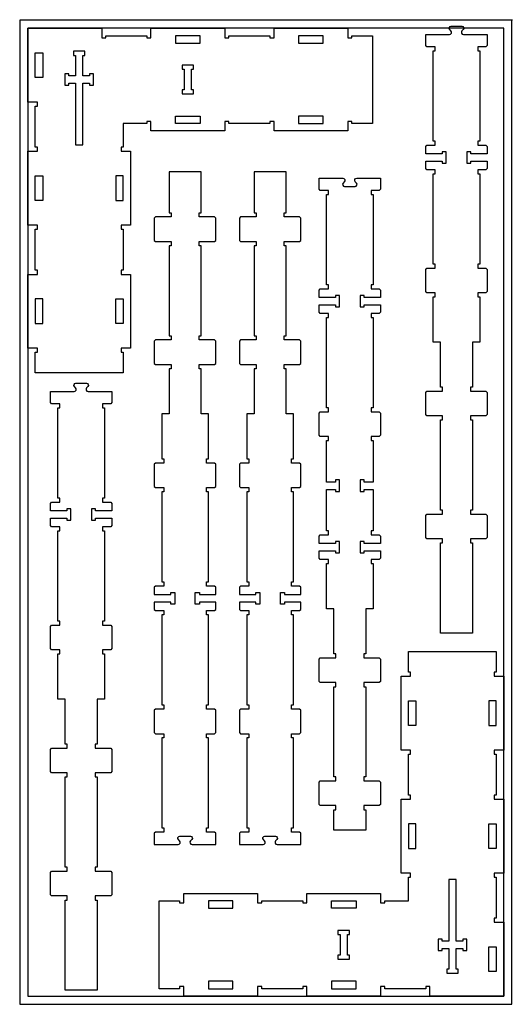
# Model space of a CAD drawing. Header units: inches. Extents: x -1745 to 48028, y -9858 to 20083.
# Tile 19 of 31: x 19432 to 20633, y 17673 to 20074. Entities that reach past the tile are written whole.
import ezdxf

# ---------------------------------------------------------------- set-up
doc = ezdxf.new("R2010")
doc.units = ezdxf.units.IN
doc.header["$MEASUREMENT"] = 0
doc.header["$PDMODE"] = 34

msp = doc.modelspace()

# ---------------------------------------------------------------- linework, layer by layer
for points in [[(19431.9, 17672.6), (20631.9, 17672.6), (20631.9, 20072.6), (19431.9, 20072.6)], [(19683.9, 19820.6), (19683.9, 19762.6), (19678.9, 19762.6), (19678.9, 19752.6), (19701.9, 19752.6), (19701.9, 19572.6), (19678.9, 19572.6), (19678.9, 19562.6), (19683.9, 19562.6), (19683.9, 19462.6), (19678.9, 19462.6), (19678.9, 19452.6), (19701.9, 19452.6), (19701.9, 19272.6), (19678.9, 19272.6), (19678.9, 19262.6), (19683.9, 19262.6), (19683.9, 19212.6), (19469.9, 19212.6), (19469.9, 19262.6), (19474.9, 19262.6), (19474.9, 19272.6), (19451.9, 19272.6), (19451.9, 19452.6), (19474.9, 19452.6), (19474.9, 19462.6), (19469.9, 19462.6), (19469.9, 19562.6), (19474.9, 19562.6), (19474.9, 19572.6), (19451.9, 19572.6), (19451.9, 19752.6), (19474.9, 19752.6), (19474.9, 19762.6), (19469.9, 19762.6), (19469.9, 19862.6), (19474.9, 19862.6), (19474.9, 19872.6), (19451.9, 19872.6), (19451.9, 20052.6), (19631.9, 20052.6), (19631.9, 20029.6), (19641.9, 20029.6), (19641.9, 20034.6), (19741.9, 20034.6), (19741.9, 20029.6), (19751.9, 20029.6), (19751.9, 20052.6), (19931.9, 20052.6), (19931.9, 20029.6), (19941.9, 20029.6), (19941.9, 20034.6), (20041.9, 20034.6), (20041.9, 20029.6), (20051.9, 20029.6), (20051.9, 20052.6), (20231.9, 20052.6), (20231.9, 20029.6), (20241.9, 20029.6), (20241.9, 20034.6), (20291.9, 20034.6), (20291.9, 19820.6), (20241.9, 19820.6), (20241.9, 19825.6), (20231.9, 19825.6), (20231.9, 19802.6), (20051.9, 19802.6), (20051.9, 19825.6), (20041.9, 19825.6), (20041.9, 19820.6), (19941.9, 19820.6), (19941.9, 19825.6), (19931.9, 19825.6), (19931.9, 19802.6), (19751.9, 19802.6), (19751.9, 19825.6), (19741.9, 19825.6), (19741.9, 19820.6)], [(19451.9, 17692.6), (20611.9, 17692.6), (20611.9, 20052.6), (19451.9, 20052.6)], [(19541.9, 19913.6), (19551.9, 19913.6), (19551.9, 19918.6), (19567.9, 19918.6), (19567.9, 19768.6), (19585.9, 19768.6), (19585.9, 19918.6), (19601.9, 19918.6), (19601.9, 19913.6), (19611.9, 19913.6), (19611.9, 19941.6), (19601.9, 19941.6), (19601.9, 19936.6), (19585.9, 19936.6), (19585.9, 19986.6), (19590.9, 19986.6), (19590.9, 19996.6), (19562.9, 19996.6), (19562.9, 19986.6), (19567.9, 19986.6), (19567.9, 19936.6), (19551.9, 19936.6), (19551.9, 19941.6), (19541.9, 19941.6)], [(19855.9, 19892.6), (19855.9, 19902.6), (19850.9, 19902.6), (19850.9, 19952.6), (19855.9, 19952.6), (19855.9, 19962.6), (19827.9, 19962.6), (19827.9, 19952.6), (19832.9, 19952.6), (19832.9, 19902.6), (19827.9, 19902.6), (19827.9, 19892.6)], [(20379.9, 17924.6), (20379.9, 17982.6), (20384.9, 17982.6), (20384.9, 17992.6), (20361.9, 17992.6), (20361.9, 18172.6), (20384.9, 18172.6), (20384.9, 18182.6), (20379.9, 18182.6), (20379.9, 18282.6), (20384.9, 18282.6), (20384.9, 18292.6), (20361.9, 18292.6), (20361.9, 18472.6), (20384.9, 18472.6), (20384.9, 18482.6), (20379.9, 18482.6), (20379.9, 18532.6), (20593.9, 18532.6), (20593.9, 18482.6), (20588.9, 18482.6), (20588.9, 18472.6), (20611.9, 18472.6), (20611.9, 18292.6), (20588.9, 18292.6), (20588.9, 18282.6), (20593.9, 18282.6), (20593.9, 18182.6), (20588.9, 18182.6), (20588.9, 18172.6), (20611.9, 18172.6), (20611.9, 17992.6), (20588.9, 17992.6), (20588.9, 17982.6), (20593.9, 17982.6), (20593.9, 17882.6), (20588.9, 17882.6), (20588.9, 17872.6), (20611.9, 17872.6), (20611.9, 17692.6), (20431.9, 17692.6), (20431.9, 17715.6), (20421.9, 17715.6), (20421.9, 17710.6), (20321.9, 17710.6), (20321.9, 17715.6), (20311.9, 17715.6), (20311.9, 17692.6), (20131.9, 17692.6), (20131.9, 17715.6), (20121.9, 17715.6), (20121.9, 17710.6), (20021.9, 17710.6), (20021.9, 17715.6), (20011.9, 17715.6), (20011.9, 17692.6), (19831.9, 17692.6), (19831.9, 17715.6), (19821.9, 17715.6), (19821.9, 17710.6), (19771.9, 17710.6), (19771.9, 17924.6), (19821.9, 17924.6), (19821.9, 17919.6), (19831.9, 17919.6), (19831.9, 17942.6), (20011.9, 17942.6), (20011.9, 17919.6), (20021.9, 17919.6), (20021.9, 17924.6), (20121.9, 17924.6), (20121.9, 17919.6), (20131.9, 17919.6), (20131.9, 17942.6), (20311.9, 17942.6), (20311.9, 17919.6), (20321.9, 17919.6), (20321.9, 17924.6)], [(20521.9, 17831.6), (20511.9, 17831.6), (20511.9, 17826.6), (20495.9, 17826.6), (20495.9, 17976.6), (20477.9, 17976.6), (20477.9, 17826.6), (20461.9, 17826.6), (20461.9, 17831.6), (20451.9, 17831.6), (20451.9, 17803.6), (20461.9, 17803.6), (20461.9, 17808.6), (20477.9, 17808.6), (20477.9, 17758.6), (20472.9, 17758.6), (20472.9, 17748.6), (20500.9, 17748.6), (20500.9, 17758.6), (20495.9, 17758.6), (20495.9, 17808.6), (20511.9, 17808.6), (20511.9, 17803.6), (20521.9, 17803.6)], [(20207.9, 17852.6), (20207.9, 17842.6), (20212.9, 17842.6), (20212.9, 17792.6), (20207.9, 17792.6), (20207.9, 17782.6), (20235.9, 17782.6), (20235.9, 17792.6), (20230.9, 17792.6), (20230.9, 17842.6), (20235.9, 17842.6), (20235.9, 17852.6)]]:
    msp.add_lwpolyline(points, close=True)
for points in [[(20444.7, 19697.6), (20444.7, 19707.6), (20424.7, 19707.6), (20421.7, 19710.6), (20421.7, 19728.6), (20461.7, 19728.6), (20461.7, 19723.6), (20471.7, 19723.6), (20471.7, 19751.6), (20461.7, 19751.6), (20461.7, 19746.6), (20421.7, 19746.6), (20421.7, 19764.6), (20424.7, 19767.6), (20444.7, 19767.6), (20444.7, 19777.6), (20439.7, 19777.6), (20439.7, 19997.6), (20444.7, 19997.6), (20444.7, 20007.6), (20424.7, 20007.6), (20421.7, 20010.6), (20421.7, 20037.6), (20479.6, 20037.6, 0.668179), (20483.3, 20046.6), (20480.4, 20049.6, -0.668179), (20483.8, 20057.7), (20509.7, 20057.7, -0.668179), (20513.1, 20049.6), (20510.1, 20046.6, 0.668179), (20513.9, 20037.6), (20571.7, 20037.6), (20571.7, 20010.6), (20568.7, 20007.6), (20548.7, 20007.6), (20548.7, 19997.6), (20553.7, 19997.6), (20553.7, 19777.6), (20548.7, 19777.6), (20548.7, 19767.6), (20568.7, 19767.6), (20571.7, 19764.6), (20571.7, 19746.6), (20531.7, 19746.6), (20531.7, 19751.6), (20521.7, 19751.6), (20521.7, 19723.6), (20531.7, 19723.6), (20531.7, 19728.6), (20571.7, 19728.6), (20571.7, 19710.6), (20568.7, 19707.6), (20548.7, 19707.6), (20548.7, 19697.6), (20553.7, 19697.6), (20553.7, 19477.6), (20548.7, 19477.6), (20548.7, 19467.6), (20568.7, 19467.6), (20571.7, 19464.6), (20571.7, 19410.6), (20568.7, 19407.6), (20548.7, 19407.6), (20548.7, 19397.6), (20553.7, 19397.6), (20553.7, 19287.6), (20535.7, 19287.6), (20535.7, 19177.6), (20530.7, 19177.6), (20530.7, 19167.6), (20568.7, 19167.6), (20571.7, 19164.6), (20571.7, 19110.6), (20568.7, 19107.6), (20530.7, 19107.6), (20530.7, 19097.6), (20535.7, 19097.6), (20535.7, 18877.6), (20530.7, 18877.6), (20530.7, 18867.6), (20568.7, 18867.6), (20571.7, 18864.6), (20571.7, 18810.6), (20568.7, 18807.6), (20530.7, 18807.6), (20530.7, 18797.6), (20535.7, 18797.6), (20535.7, 18577.6), (20457.7, 18577.6), (20457.7, 18797.6), (20462.7, 18797.6), (20462.7, 18807.6), (20424.7, 18807.6), (20421.7, 18810.6), (20421.7, 18864.6), (20424.7, 18867.6), (20462.7, 18867.6), (20462.7, 18877.6), (20457.7, 18877.6), (20457.7, 19097.6), (20462.7, 19097.6), (20462.7, 19107.6), (20424.7, 19107.6), (20421.7, 19110.6), (20421.7, 19164.6), (20424.7, 19167.6), (20462.7, 19167.6), (20462.7, 19177.6), (20457.7, 19177.6), (20457.7, 19287.6), (20439.7, 19287.6), (20439.7, 19397.6), (20444.7, 19397.6), (20444.7, 19407.6), (20424.7, 19407.6), (20421.7, 19410.6), (20421.7, 19464.6), (20424.7, 19467.6), (20444.7, 19467.6), (20444.7, 19477.6), (20439.7, 19477.6), (20439.7, 19697.6)], [(19763.1, 19592.5), (19760.1, 19589.5), (19760.1, 19535.5), (19763.1, 19532.5), (19801.1, 19532.5), (19801.1, 19522.5), (19796.1, 19522.5), (19796.1, 19302.5), (19801.1, 19302.5), (19801.1, 19292.5), (19763.1, 19292.5), (19760.1, 19289.5), (19760.1, 19235.5), (19763.1, 19232.5), (19801.1, 19232.5), (19801.1, 19222.5), (19796.1, 19222.5), (19796.1, 19112.5), (19778.1, 19112.5), (19778.1, 19002.5), (19783.1, 19002.5), (19783.1, 18992.5), (19763.1, 18992.5), (19760.1, 18989.5), (19760.1, 18935.5), (19763.1, 18932.5), (19783.1, 18932.5), (19783.1, 18922.5), (19778.1, 18922.5), (19778.1, 18702.5), (19783.1, 18702.5), (19783.1, 18692.5), (19763.1, 18692.5), (19760.1, 18689.5), (19760.1, 18671.5), (19800.1, 18671.5), (19800.1, 18676.5), (19810.1, 18676.5), (19810.1, 18648.5), (19800.1, 18648.5), (19800.1, 18653.5), (19760.1, 18653.5), (19760.1, 18635.5), (19763.1, 18632.5), (19783.1, 18632.5), (19783.1, 18622.5), (19778.1, 18622.5), (19778.1, 18402.5), (19783.1, 18402.5), (19783.1, 18392.5), (19763.1, 18392.5), (19760.1, 18389.5), (19760.1, 18335.5), (19763.1, 18332.5), (19783.1, 18332.5), (19783.1, 18322.5), (19778.1, 18322.5), (19778.1, 18102.5), (19783.1, 18102.5), (19783.1, 18092.5), (19763.1, 18092.5), (19760.1, 18089.5), (19760.1, 18062.5), (19818, 18062.5, 0.668179), (19821.7, 18071.5), (19818.8, 18074.4, -0.668179), (19822.2, 18082.6), (19848.1, 18082.6, -0.668179), (19851.5, 18074.4), (19848.5, 18071.5, 0.668179), (19852.3, 18062.5), (19910.1, 18062.5), (19910.1, 18089.5), (19907.1, 18092.5), (19887.1, 18092.5), (19887.1, 18102.5), (19892.1, 18102.5), (19892.1, 18322.5), (19887.1, 18322.5), (19887.1, 18332.5), (19907.1, 18332.5), (19910.1, 18335.5), (19910.1, 18389.5), (19907.1, 18392.5), (19887.1, 18392.5), (19887.1, 18402.5), (19892.1, 18402.5), (19892.1, 18622.5), (19887.1, 18622.5), (19887.1, 18632.5), (19907.1, 18632.5), (19910.1, 18635.5), (19910.1, 18653.5), (19870.1, 18653.5), (19870.1, 18648.5), (19860.1, 18648.5), (19860.1, 18676.5), (19870.1, 18676.5), (19870.1, 18671.5), (19910.1, 18671.5), (19910.1, 18689.5), (19907.1, 18692.5), (19887.1, 18692.5), (19887.1, 18702.5), (19892.1, 18702.5), (19892.1, 18922.5), (19887.1, 18922.5), (19887.1, 18932.5), (19907.1, 18932.5), (19910.1, 18935.5), (19910.1, 18989.5), (19907.1, 18992.5), (19887.1, 18992.5), (19887.1, 19002.5), (19892.1, 19002.5), (19892.1, 19112.5), (19874.1, 19112.5), (19874.1, 19222.5), (19869.1, 19222.5), (19869.1, 19232.5), (19907.1, 19232.5), (19910.1, 19235.5), (19910.1, 19289.5), (19907.1, 19292.5), (19869.1, 19292.5), (19869.1, 19302.5), (19874.1, 19302.5), (19874.1, 19522.5), (19869.1, 19522.5), (19869.1, 19532.5), (19907.1, 19532.5), (19910.1, 19535.5), (19910.1, 19589.5), (19907.1, 19592.5), (19869.1, 19592.5), (19869.1, 19602.5), (19874.1, 19602.5), (19874.1, 19702.5), (19796.1, 19702.5), (19796.1, 19602.5), (19801.1, 19602.5), (19801.1, 19592.5)], [(20008.4, 19592.5), (19970.4, 19592.5), (19967.4, 19589.5), (19967.4, 19535.5), (19970.4, 19532.5), (20008.4, 19532.5), (20008.4, 19522.5), (20003.4, 19522.5), (20003.4, 19302.5), (20008.4, 19302.5), (20008.4, 19292.5), (19970.4, 19292.5), (19967.4, 19289.5), (19967.4, 19235.5), (19970.4, 19232.5), (20008.4, 19232.5), (20008.4, 19222.5), (20003.4, 19222.5), (20003.4, 19112.5), (19985.4, 19112.5), (19985.4, 19002.5), (19990.4, 19002.5), (19990.4, 18992.5), (19970.4, 18992.5), (19967.4, 18989.5), (19967.4, 18935.5), (19970.4, 18932.5), (19990.4, 18932.5), (19990.4, 18922.5), (19985.4, 18922.5), (19985.4, 18702.5), (19990.4, 18702.5), (19990.4, 18692.5), (19970.4, 18692.5), (19967.4, 18689.5), (19967.4, 18671.5), (20007.4, 18671.5), (20007.4, 18676.5), (20017.4, 18676.5), (20017.4, 18648.5), (20007.4, 18648.5), (20007.4, 18653.5), (19967.4, 18653.5), (19967.4, 18635.5), (19970.4, 18632.5), (19990.4, 18632.5), (19990.4, 18622.5), (19985.4, 18622.5), (19985.4, 18402.5), (19990.4, 18402.5), (19990.4, 18392.5), (19970.4, 18392.5), (19967.4, 18389.5), (19967.4, 18335.5), (19970.4, 18332.5), (19990.4, 18332.5), (19990.4, 18322.5), (19985.4, 18322.5), (19985.4, 18102.5), (19990.4, 18102.5), (19990.4, 18092.5), (19970.4, 18092.5), (19967.4, 18089.5), (19967.4, 18062.5), (20025.3, 18062.5, 0.668179), (20029, 18071.5), (20026, 18074.4, -0.668179), (20029.4, 18082.6), (20055.4, 18082.6, -0.668179), (20058.7, 18074.4), (20055.8, 18071.5, 0.668179), (20059.5, 18062.5), (20117.4, 18062.5), (20117.4, 18089.5), (20114.4, 18092.5), (20094.4, 18092.5), (20094.4, 18102.5), (20099.4, 18102.5), (20099.4, 18322.5), (20094.4, 18322.5), (20094.4, 18332.5), (20114.4, 18332.5), (20117.4, 18335.5), (20117.4, 18389.5), (20114.4, 18392.5), (20094.4, 18392.5), (20094.4, 18402.5), (20099.4, 18402.5), (20099.4, 18622.5), (20094.4, 18622.5), (20094.4, 18632.5), (20114.4, 18632.5), (20117.4, 18635.5), (20117.4, 18653.5), (20077.4, 18653.5), (20077.4, 18648.5), (20067.4, 18648.5), (20067.4, 18676.5), (20077.4, 18676.5), (20077.4, 18671.5), (20117.4, 18671.5), (20117.4, 18689.5), (20114.4, 18692.5), (20094.4, 18692.5), (20094.4, 18702.5), (20099.4, 18702.5), (20099.4, 18922.5), (20094.4, 18922.5), (20094.4, 18932.5), (20114.4, 18932.5), (20117.4, 18935.5), (20117.4, 18989.5), (20114.4, 18992.5), (20094.4, 18992.5), (20094.4, 19002.5), (20099.4, 19002.5), (20099.4, 19112.5), (20081.4, 19112.5), (20081.4, 19222.5), (20076.4, 19222.5), (20076.4, 19232.5), (20114.4, 19232.5), (20117.4, 19235.5), (20117.4, 19289.5), (20114.4, 19292.5), (20076.4, 19292.5), (20076.4, 19302.5), (20081.4, 19302.5), (20081.4, 19522.5), (20076.4, 19522.5), (20076.4, 19532.5), (20114.4, 19532.5), (20117.4, 19535.5), (20117.4, 19589.5), (20114.4, 19592.5), (20076.4, 19592.5), (20076.4, 19602.5), (20081.4, 19602.5), (20081.4, 19702.5), (20003.4, 19702.5), (20003.4, 19602.5), (20008.4, 19602.5)], [(20201.7, 18778.1), (20201.7, 18773.1), (20211.7, 18773.1), (20211.7, 18801.1), (20201.7, 18801.1), (20201.7, 18796.1), (20161.7, 18796.1), (20161.7, 18814.1), (20164.7, 18817.1), (20184.7, 18817.1), (20184.7, 18827.1), (20179.7, 18827.1), (20179.7, 18928.1), (20201.7, 18928.1), (20201.7, 18923.1), (20211.7, 18923.1), (20211.7, 18951.1), (20201.7, 18951.1), (20201.7, 18946.1), (20179.7, 18946.1), (20179.7, 19047.1), (20184.7, 19047.1), (20184.7, 19057.1), (20164.7, 19057.1), (20161.7, 19060.1), (20161.7, 19114.1), (20164.7, 19117.1), (20184.7, 19117.1), (20184.7, 19127.1), (20179.7, 19127.1), (20179.7, 19347.1), (20184.7, 19347.1), (20184.7, 19357.1), (20164.7, 19357.1), (20161.7, 19360.1), (20161.7, 19378.1), (20201.7, 19378.1), (20201.7, 19373.1), (20211.7, 19373.1), (20211.7, 19401.1), (20201.7, 19401.1), (20201.7, 19396.1), (20161.7, 19396.1), (20161.7, 19414.1), (20164.7, 19417.1), (20184.7, 19417.1), (20184.7, 19427.1), (20179.7, 19427.1), (20179.7, 19647.1), (20184.7, 19647.1), (20184.7, 19657.1), (20164.7, 19657.1), (20161.7, 19660.1), (20161.7, 19687.1), (20219.6, 19687.1, -0.668179), (20223.3, 19678.1), (20220.4, 19675.2, 0.668179), (20223.7, 19667), (20249.7, 19667, 0.668179), (20253, 19675.2), (20250.1, 19678.1, -0.668179), (20253.8, 19687.1), (20311.7, 19687.1), (20311.7, 19660.1), (20308.7, 19657.1), (20288.7, 19657.1), (20288.7, 19647.1), (20293.7, 19647.1), (20293.7, 19427.1), (20288.7, 19427.1), (20288.7, 19417.1), (20308.7, 19417.1), (20311.7, 19414.1), (20311.7, 19396.1), (20271.7, 19396.1), (20271.7, 19401.1), (20261.7, 19401.1), (20261.7, 19373.1), (20271.7, 19373.1), (20271.7, 19378.1), (20311.7, 19378.1), (20311.7, 19360.1), (20308.7, 19357.1), (20288.7, 19357.1), (20288.7, 19347.1), (20293.7, 19347.1), (20293.7, 19127.1), (20288.7, 19127.1), (20288.7, 19117.1), (20308.7, 19117.1), (20311.7, 19114.1), (20311.7, 19060.1), (20308.7, 19057.1), (20288.7, 19057.1), (20288.7, 19047.1), (20293.7, 19047.1), (20293.7, 18946.1), (20271.7, 18946.1), (20271.7, 18951.1), (20261.7, 18951.1), (20261.7, 18923.1), (20271.7, 18923.1), (20271.7, 18928.1), (20293.7, 18928.1), (20293.7, 18827.1), (20288.7, 18827.1), (20288.7, 18817.1), (20308.7, 18817.1), (20311.7, 18814.1), (20311.7, 18796.1), (20271.7, 18796.1), (20271.7, 18801.1), (20261.7, 18801.1), (20261.7, 18773.1), (20271.7, 18773.1), (20271.7, 18778.1), (20311.7, 18778.1), (20311.7, 18760.1), (20308.7, 18757.1), (20288.7, 18757.1), (20288.7, 18747.1), (20293.7, 18747.1), (20293.7, 18637.1), (20275.7, 18637.1), (20275.7, 18527.1), (20270.7, 18527.1), (20270.7, 18517.1), (20308.7, 18517.1), (20311.7, 18514.1), (20311.7, 18460.1), (20308.7, 18457.1), (20270.7, 18457.1), (20270.7, 18447.1), (20275.7, 18447.1), (20275.7, 18227.1), (20270.7, 18227.1), (20270.7, 18217.1), (20308.7, 18217.1), (20311.7, 18214.1), (20311.7, 18160.1), (20308.7, 18157.1), (20270.7, 18157.1), (20270.7, 18147.1), (20275.7, 18147.1), (20275.7, 18097.1), (20197.7, 18097.1), (20197.7, 18147.1), (20202.7, 18147.1), (20202.7, 18157.1), (20164.7, 18157.1), (20161.7, 18160.1), (20161.7, 18214.1), (20164.7, 18217.1), (20202.7, 18217.1), (20202.7, 18227.1), (20197.7, 18227.1), (20197.7, 18447.1), (20202.7, 18447.1), (20202.7, 18457.1), (20164.7, 18457.1), (20161.7, 18460.1), (20161.7, 18514.1), (20164.7, 18517.1), (20202.7, 18517.1), (20202.7, 18527.1), (20197.7, 18527.1), (20197.7, 18637.1), (20179.7, 18637.1), (20179.7, 18747.1), (20184.7, 18747.1), (20184.7, 18757.1), (20164.7, 18757.1), (20161.7, 18760.1), (20161.7, 18778.1)], [(19509.7, 18836.9), (19506.7, 18839.9), (19506.7, 18857.9), (19546.7, 18857.9), (19546.7, 18852.9), (19556.7, 18852.9), (19556.7, 18880.9), (19546.7, 18880.9), (19546.7, 18875.9), (19506.7, 18875.9), (19506.7, 18893.9), (19509.7, 18896.9), (19529.7, 18896.9), (19529.7, 18906.9), (19524.7, 18906.9), (19524.7, 19126.9), (19529.7, 19126.9), (19529.7, 19136.9), (19509.7, 19136.9), (19506.7, 19139.9), (19506.7, 19166.9), (19564.6, 19166.9, 0.668179), (19568.3, 19175.9), (19565.3, 19178.9, -0.668179), (19568.7, 19187), (19594.7, 19187, -0.668179), (19598, 19178.9), (19595.1, 19175.9, 0.668179), (19598.8, 19166.9), (19656.7, 19166.9), (19656.7, 19139.9), (19653.7, 19136.9), (19633.7, 19136.9), (19633.7, 19126.9), (19638.7, 19126.9), (19638.7, 18906.9), (19633.7, 18906.9), (19633.7, 18896.9), (19653.7, 18896.9), (19656.7, 18893.9), (19656.7, 18875.9), (19616.7, 18875.9), (19616.7, 18880.9), (19606.7, 18880.9), (19606.7, 18852.9), (19616.7, 18852.9), (19616.7, 18857.9), (19656.7, 18857.9), (19656.7, 18839.9), (19653.7, 18836.9), (19633.7, 18836.9), (19633.7, 18826.9), (19638.7, 18826.9), (19638.7, 18606.9), (19633.7, 18606.9), (19633.7, 18596.9), (19653.7, 18596.9), (19656.7, 18593.9), (19656.7, 18539.9), (19653.7, 18536.9), (19633.7, 18536.9), (19633.7, 18526.9), (19638.7, 18526.9), (19638.7, 18416.9), (19620.7, 18416.9), (19620.7, 18306.9), (19615.7, 18306.9), (19615.7, 18296.9), (19653.7, 18296.9), (19656.7, 18293.9), (19656.7, 18239.9), (19653.7, 18236.9), (19615.7, 18236.9), (19615.7, 18226.9), (19620.7, 18226.9), (19620.7, 18006.9), (19615.7, 18006.9), (19615.7, 17996.9), (19653.7, 17996.9), (19656.7, 17993.9), (19656.7, 17939.9), (19653.7, 17936.9), (19615.7, 17936.9), (19615.7, 17926.9), (19620.7, 17926.9), (19620.7, 17706.9), (19542.7, 17706.9), (19542.7, 17926.9), (19547.7, 17926.9), (19547.7, 17936.9), (19509.7, 17936.9), (19506.7, 17939.9), (19506.7, 17993.9), (19509.7, 17996.9), (19547.7, 17996.9), (19547.7, 18006.9), (19542.7, 18006.9), (19542.7, 18226.9), (19547.7, 18226.9), (19547.7, 18236.9), (19509.7, 18236.9), (19506.7, 18239.9), (19506.7, 18293.9), (19509.7, 18296.9), (19547.7, 18296.9), (19547.7, 18306.9), (19542.7, 18306.9), (19542.7, 18416.9), (19524.7, 18416.9), (19524.7, 18526.9), (19529.7, 18526.9), (19529.7, 18536.9), (19509.7, 18536.9), (19506.7, 18539.9), (19506.7, 18593.9), (19509.7, 18596.9), (19529.7, 18596.9), (19529.7, 18606.9), (19524.7, 18606.9), (19524.7, 18826.9), (19529.7, 18826.9), (19529.7, 18836.9)]]:
    msp.add_lwpolyline(points, format="xyb", close=True)
at = {"color": 4}
for points in [[(19811.9, 20016.6), (19871.9, 20016.6), (19871.9, 20034.6), (19811.9, 20034.6)], [(20171.9, 20016.6), (20171.9, 20034.6), (20111.9, 20034.6), (20111.9, 20016.6)], [(19487.9, 19932.6), (19469.9, 19932.6), (19469.9, 19992.6), (19487.9, 19992.6)], [(19871.9, 19838.6), (19871.9, 19820.6), (19811.9, 19820.6), (19811.9, 19838.6)], [(20111.9, 19820.6), (20171.9, 19820.6), (20171.9, 19838.6), (20111.9, 19838.6)], [(19487.9, 19632.6), (19469.9, 19632.6), (19469.9, 19692.6), (19487.9, 19692.6)], [(19665.9, 19632.6), (19683.9, 19632.6), (19683.9, 19692.6), (19665.9, 19692.6)], [(19469.9, 19392.6), (19469.9, 19332.6), (19487.9, 19332.6), (19487.9, 19392.6)], [(19683.9, 19392.6), (19683.9, 19332.6), (19665.9, 19332.6), (19665.9, 19392.6)], [(20379.9, 18352.6), (20379.9, 18412.6), (20397.9, 18412.6), (20397.9, 18352.6)], [(20593.9, 18352.6), (20593.9, 18412.6), (20575.9, 18412.6), (20575.9, 18352.6)], [(20397.9, 18112.6), (20379.9, 18112.6), (20379.9, 18052.6), (20397.9, 18052.6)], [(20575.9, 18112.6), (20593.9, 18112.6), (20593.9, 18052.6), (20575.9, 18052.6)], [(19951.9, 17924.6), (19891.9, 17924.6), (19891.9, 17906.6), (19951.9, 17906.6)], [(20191.9, 17906.6), (20191.9, 17924.6), (20251.9, 17924.6), (20251.9, 17906.6)], [(20575.9, 17812.6), (20593.9, 17812.6), (20593.9, 17752.6), (20575.9, 17752.6)], [(19891.9, 17728.6), (19891.9, 17710.6), (19951.9, 17710.6), (19951.9, 17728.6)], [(20251.9, 17728.6), (20191.9, 17728.6), (20191.9, 17710.6), (20251.9, 17710.6)]]:
    msp.add_lwpolyline(points, close=True, dxfattribs=at)
msp.add_point((20631.9, 20072.6))

doc.saveas('drawing.dxf')
